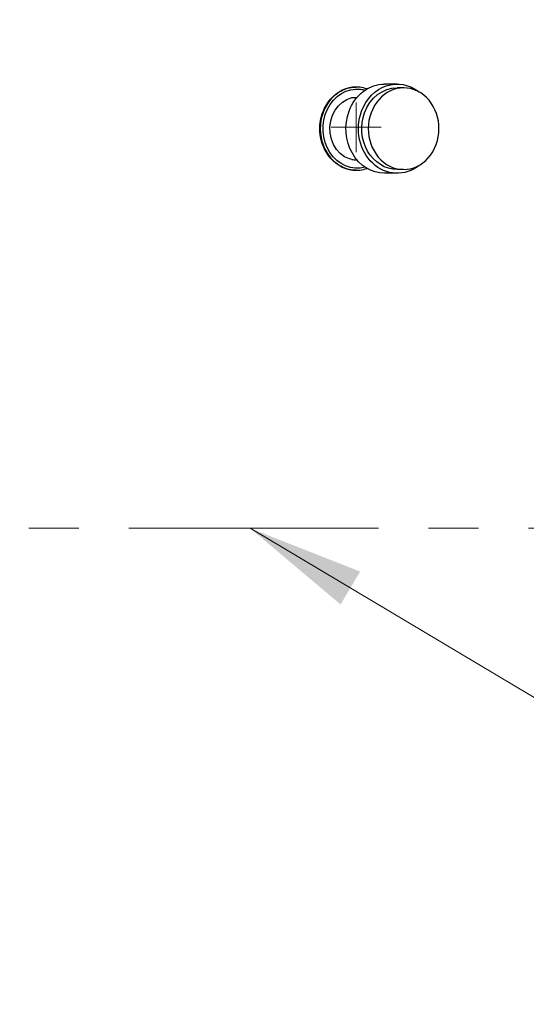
# Model space of a CAD drawing. Header units: inches. Extents: x 1 to 669, y 0 to 417.
# Tile 232 of 256: x 339 to 355, y 221 to 251. Entities that reach past the tile are written whole.
import ezdxf

# ---------------------------------------------------------------- set-up
doc = ezdxf.new("R2010")
doc.units = ezdxf.units.IN
doc.header["$LTSCALE"] = 12
doc.header["$MEASUREMENT"] = 0
doc.header["$PDMODE"] = 1
doc.linetypes.add('PS', pattern=[1.25, 0.625, -0.125, 0.125, -0.125, 0.125, -0.125])
doc.layers.get('0').update_dxf_attribs({"linetype": 'CONTINUOUS'})
doc.layers.get('Defpoints').update_dxf_attribs({"linetype": 'CONTINUOUS'})
doc.layers.add('D', color=2, linetype='CONTINUOUS')
doc.layers.add('Leader', color=41, linetype='CONTINUOUS', lineweight=13)
doc.layers.add('PS', color=6, linetype='PS', lineweight=13)
doc.styles.get("Standard").update_dxf_attribs({"font": 'SIMPLEX.SHX', "width": 0.875})
doc.dimstyles.get("Standard").update_dxf_attribs({"dimscale": 28, "dimtxt": 0.125, "dimasz": 0.125, "dimexe": 0.04375, "dimexo": 0.0625, "dimgap": 0.04375, "dimtad": 0, "dimtih": 1, "dimtoh": 1, "dimdec": 4, "dimzin": 12, "dimdsep": 46, "dimlunit": 5, "dimtxsty": 'Standard', "dimcen": 0, "dimclrd": 256, "dimclre": 256, "dimclrt": 256, "dimadec": 1, "dimazin": 3, "dimtfac": 0.875, "dimtdec": 4, "dimtofl": 0, "dimtmove": 0, "dimatfit": 2, "dimfxl": 1, "dimtolj": 1, "dimtzin": 12, "dimlwd": 13, "dimlwe": 13, "dimarcsym": 0})
doc.dimstyles.new('STANDARD$0', dxfattribs={"dimscale": 32, "dimtxt": 0.09375, "dimasz": 0.0625, "dimexe": 0.03125, "dimexo": 0.03125, "dimgap": 0.03125, "dimtad": 1, "dimtih": 1, "dimtoh": 1, "dimdec": 4, "dimzin": 12, "dimdsep": 46, "dimlunit": 5, "dimtxsty": 'Standard', "dimcen": -0.03125, "dimclrd": 256, "dimclre": 256, "dimclrt": 256, "dimadec": 0, "dimazin": 0, "dimtfac": 0.875, "dimtdec": 4, "dimtofl": 0, "dimtmove": 0, "dimatfit": 3, "dimfxl": 1, "dimtolj": 1, "dimtzin": 12, "dimlwd": 13, "dimlwe": 13, "dimarcsym": 0})

# ---------------------------------------------------------------- blocks, each defined once
blk = doc.blocks.new('*D70')
at = {"layer": 'D', "lineweight": 13, "transparency": 16777216}
for p, q in [((327.545, 287.004), (425.205, 287.004)), ((424.205, 285.004), (424.205, 231.372)), ((424.205, 167.621), (424.205, 223.247)), ((370.131, 165.621), (425.205, 165.621))]:
    blk.add_line(p, q, dxfattribs=at)
at = {"layer": 'D', "transparency": 16777216}
for points in [[(423.871, 285.004), (424.538, 285.004), (424.205, 287.004)], [(423.871, 167.621), (424.538, 167.621), (424.205, 165.621)]]:
    blk.add_solid(points, dxfattribs=at)
at = {"layer": 'Defpoints', "color": 0, "transparency": 16777216}
for p in [(326.545, 287.004), (369.131, 165.621), (424.205, 165.621)]:
    blk.add_point(p, dxfattribs=at)
at = {"layer": 'D', "transparency": 16777216, "insert": (424.205, 227.309), "char_height": 3, "attachment_point": 5}
blk.add_mtext('\\A1;121{\\H0.875x;\\S1/2;}{}{\\C2;%%p1}', dxfattribs=at)

msp = doc.modelspace()

# ---------------------------------------------------------------- linework, layer by layer
at = {"extrusion": (-1, 4.93038e-32, -2.22045e-16)}
for p, q in [((350.70311, 248.96097), (350.32811, 248.96097)), ((349.47901, 248.87097), (349.47776, 248.87097)), ((350.90011, 248.84597), (350.70311, 248.84597)), ((349.34173, 248.55113), (349.50118, 248.56111)), ((349.34173, 246.69082), (349.50118, 246.68084)), ((349.47901, 246.37097), (349.47776, 246.37097)), ((350.70311, 246.28097), (350.32811, 246.28097)), ((350.90011, 246.39597), (350.70311, 246.39597))]:
    msp.add_line(p, q, dxfattribs=at)
for major_axis, start_param, end_param in [((0, 1.25), -0.0976151, 3.04397755), ((0, 1.25), -0.30163722, -0.0976151), ((0, -1.25), -0.0976151, 0.30163722)]:
    msp.add_ellipse((349.47901, 247.62097), major_axis=major_axis, ratio=0.8660254, start_param=start_param, end_param=end_param)
at = {"extrusion": (2.22045e-16, 0, -1)}
for centre, major_axis, start_param, end_param in [((350.32811, 247.62097), (0, 1.34), -1.17039705, 0), ((350.90011, 247.62097), (0, -1.225), -4.311989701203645, 1.971195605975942), ((349.50901, 247.62097), (0, 1.19), 0.0976151, 0.23085777), ((350.70311, 247.62097), (0, 1.225), -1.17039705, 0)]:
    msp.add_ellipse(centre, major_axis=major_axis, ratio=0.8660254, start_param=start_param, end_param=end_param, dxfattribs=at)
at = {"extrusion": (2.22045e-16, -8.75812e-47, -1)}
for centre, major_axis, start_param, end_param in [((350.70311, 247.62097), (0, 1.34), -1.17039705, 0.60496544), ((350.32811, 247.62097), (0, -1.34), 0, 1.97119561)]:
    msp.add_ellipse(centre, major_axis=major_axis, ratio=0.8660254, start_param=start_param, end_param=end_param, dxfattribs=at)
at = {"extrusion": (2.22045e-16, -2.18953e-47, -1)}
msp.add_ellipse((349.50901, 247.62097), major_axis=(0, -1.19), ratio=0.8660254, start_param=-0.23085777, end_param=3.23920776, dxfattribs=at)
at = {"extrusion": (2.22045e-16, -4.37906e-47, -1)}
msp.add_ellipse((349.50901, 247.62097), major_axis=(0, -0.95), ratio=0.8660254, start_param=0.0976151, end_param=3.14240867, dxfattribs=at)
at = {"extrusion": (2.22045e-16, 8.75812e-47, -1)}
msp.add_ellipse((350.70311, 247.62097), major_axis=(0, -1.34), ratio=0.8660254, start_param=-0.60496544, end_param=1.97119561, dxfattribs=at)
at = {"extrusion": (2.22045e-16, -2.62743e-46, -1)}
msp.add_ellipse((350.70311, 247.62097), major_axis=(0, -1.225), ratio=0.8660254, start_param=0, end_param=1.97119561, dxfattribs=at)
at = {"extrusion": (2.22045e-16, -1.09476e-47, -1)}
msp.add_ellipse((349.50901, 247.62097), major_axis=(0, -0.95), ratio=0.8660254, start_param=-0.00081601, end_param=0.0976151, dxfattribs=at)
msp.add_open_spline([(349.47776, 246.37097), (349.40979, 246.37097), (349.33934, 246.37848), (349.19887, 246.41012), (349.12885, 246.43424), (348.99426, 246.49803), (348.92958, 246.53774), (348.80976, 246.62953), (348.75462, 246.6816), (348.65687, 246.79258), (348.61092, 246.85527), (348.52983, 246.99178), (348.49469, 247.0656), (348.43821, 247.21958), (348.41683, 247.29987), (348.38878, 247.46132), (348.38212, 247.54249), (348.38212, 247.62097), (348.38212, 247.69946), (348.38878, 247.78062), (348.41683, 247.94207), (348.43821, 248.02236), (348.49469, 248.17634), (348.52983, 248.25016), (348.61092, 248.38668), (348.65687, 248.44937), (348.75462, 248.56034), (348.80976, 248.61242), (348.92958, 248.7042), (348.99426, 248.74392), (349.12885, 248.8077), (349.19887, 248.83182), (349.33934, 248.86346), (349.40979, 248.87097), (349.47776, 248.87097)], degree=3, knots=[-4.78452256, -4.78452256, -4.78452256, -4.78452256, -4.18645728, -4.18645728, -3.58839199, -3.58839199, -2.9903267, -2.9903267, -2.39226141, -2.39226141, -1.79419606, -1.79419606, -1.1961307, -1.1961307, -0.59806535, -0.59806535, 0, 0, 0, 0.59806535, 0.59806535, 1.1961307, 1.1961307, 1.79419606, 1.79419606, 2.39226141, 2.39226141, 2.9903267, 2.9903267, 3.58839199, 3.58839199, 4.18645728, 4.18645728, 4.78452256, 4.78452256, 4.78452256, 4.78452256])
at = {"layer": 'Leader'}
for p, q in [((349.47776, 246.91148), (349.47776, 248.41148)), ((348.72776, 247.66148), (350.22776, 247.66148))]:
    msp.add_line(p, q, dxfattribs=at)
at = {"layer": 'PS'}
msp.add_line((365.14543, 235.62097), (303.99759, 235.62097), dxfattribs=at)

# ---------------------------------------------------------------- dimensions: what is measured, and where the dimension line sits
at = {"layer": 'D'}
dim = msp.add_linear_dim(base=(424.20482, 165.62097), p1=(326.54465, 287.0038), p2=(369.1312, 165.62097), angle=90, text='<>{}{\\C2;%%p1}', dimstyle='STANDARD$0', override={"dimdec": 1, "dimtp": 1, "dimtm": 1, "dimarcsym": 1}, dxfattribs=at)
dim.commit()
dim.dimension.update_dxf_attribs({"geometry": '*D70', "text_midpoint": (424.20482, 227.30911), "dimtype": 160})

# ---------------------------------------------------------------- leaders
at = {"layer": 'D', "annotation_type": 0, "has_hookline": 1, "hookline_direction": 0, "text_width": 26.6875}
msp.add_leader([(346.29356, 235.62097), (369.49455, 221.78919), (372.99455, 221.78919)], dimstyle='Standard', override={"dimgap": 0.04375, "dimtad": 0, "dimarcsym": 1}, dxfattribs=at)

doc.saveas('drawing.dxf')
